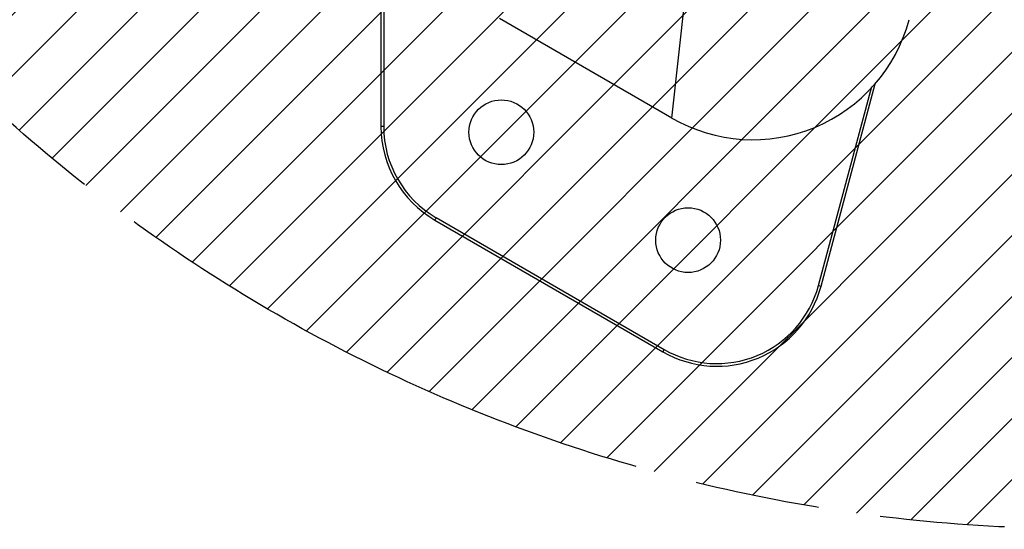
# Model space of a CAD drawing. Header units: millimetres. Extents: x 0 to 12710, y 0 to 5940.
# Tile 191 of 241: x 6697 to 7245, y 3624 to 3907. Entities that reach past the tile are written whole.
import ezdxf

# ---------------------------------------------------------------- set-up
doc = ezdxf.new("R2010")
doc.units = ezdxf.units.MM
doc.header["$LTSCALE"] = 231.275
doc.linetypes.add('PHANTOM', pattern=[0.8, 0.45, -0.05, 0.1, -0.05, 0.1, -0.05])
doc.layers.get('0').update_dxf_attribs({"linetype": 'CONTINUOUS'})
for name, color, linetype in [('_0219_COVER_TOP_PBL222', 7, 'CONTINUOUS'), ('DEFAULT_3', 7, 'PHANTOM'), ('M2000103__PBL210', 7, 'CONTINUOUS'), ('위_8_VBL209', 7, 'CONTINUOUS')]:
    doc.layers.add(name, color=color, linetype=linetype)

# ---------------------------------------------------------------- blocks, each defined once
blk = doc.blocks.new('M2000103__PBL210', base_point=(1029.51, 1487.15))
at = {"layer": 'M2000103__PBL210', "color": 7}
for p, q in [((862.73, 1328.91), (862.73, 1282.63)), ((863.23, 1327.83), (863.23, 1282.63)), ((943.86, 1253.17), (953.74, 1290.04)), ((944.34, 1253.04), (954.4, 1290.57)), ((872.98, 1265.75), (915.27, 1241.33)), ((872.73, 1265.31), (915.02, 1240.89))]:
    blk.add_line(p, q, dxfattribs=at)
at = {"layer": 'M2000103__PBL210', "color": 2}
for p, q in [((863.23, 1282.63), (862.73, 1282.63)), ((872.98, 1265.75), (872.73, 1265.31)), ((943.86, 1253.17), (944.34, 1253.04)), ((915.27, 1241.33), (915.02, 1240.89))]:
    blk.add_line(p, q, dxfattribs=at)
at = {"layer": 'M2000103__PBL210', "color": 7}
for centre in [(885.05, 1281.58), (919.69, 1261.58)]:
    blk.add_circle(centre, 6, dxfattribs=at)
for centre, radius, start, end in [((882.73, 1282.63), 20, 180, 240), ((882.73, 1282.63), 19.5, 180, 240), ((925.02, 1258.21), 20, 240, 345), ((925.02, 1258.21), 19.5, 240, 345)]:
    blk.add_arc(centre, radius, start, end, dxfattribs=at)
blk = doc.blocks.new('_0219_COVER_TOP_PBL222', base_point=(1027.63, 1494.27))
at = {"layer": '_0219_COVER_TOP_PBL222', "color": 2}
blk.add_line((916.7, 1284.21), (930.49, 1409.23), dxfattribs=at)
at = {"layer": '_0219_COVER_TOP_PBL222', "color": 7}
blk.add_line((916.7, 1284.21), (884.73, 1302.67), dxfattribs=at)
blk.add_arc((931.7, 1310.19), 30, 239.9994, 345.0003, dxfattribs=at)
blk = doc.blocks.new('위_8_VBL209', base_point=(992.73, 1508.09))
at = {"layer": '_0219_COVER_TOP_PBL222'}
blk.add_blockref('_0219_COVER_TOP_PBL222', (1027.63, 1494.27), dxfattribs=at)
at = {"layer": 'M2000103__PBL210'}
blk.add_blockref('M2000103__PBL210', (1029.51, 1487.15), dxfattribs=at)
blk = doc.blocks.new('RERE')
h = blk.add_hatch()
h.set_pattern_fill('XSEC0003', color=134, scale=8, angle=45, style=0, pattern_type=0)
h.set_pattern_definition([(45, (0, 0), (-5.656854, 5.656854), [])])
edge = h.paths.add_edge_path()
edge.add_arc((992.726, 1508.087), 300, 0, 360)
at = {"layer": 'DEFAULT_3', "color": 2}
blk.add_circle((992.726, 1508.087), 300, dxfattribs=at)
at = {"layer": '위_8_VBL209'}
blk.add_blockref('위_8_VBL209', (992.726, 1508.087), dxfattribs=at)

msp = doc.modelspace()

# ---------------------------------------------------------------- block references
at = {"xscale": 3, "yscale": 3, "zscale": 3}
msp.add_blockref('RERE', (4310.1, 0), dxfattribs=at)

doc.saveas('drawing.dxf')
